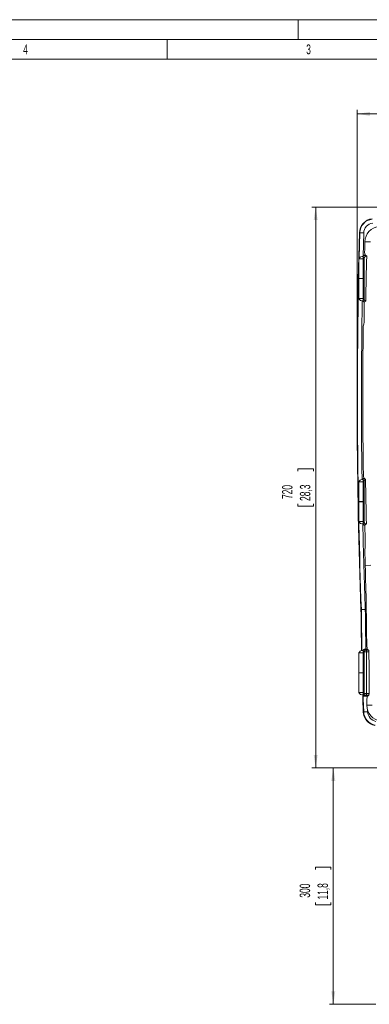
# Model space of a CAD drawing. Header units: millimetres. Extents: x 0 to 594, y 0 to 420.
# Tile 67 of 75: x 331 to 420, y 170 to 420. Entities that reach past the tile are written whole.
import ezdxf

# ---------------------------------------------------------------- set-up
doc = ezdxf.new("R2010")
doc.units = ezdxf.units.MM
doc.styles.add('SLDTEXTSTYLE0', font='TXT', dxfattribs={"width": 0.638186})
doc.styles.add('SLDTEXTSTYLE1', font='TXT', dxfattribs={"width": 0.605})
doc.dimstyles.new('SLDDIMSTYLE0', dxfattribs={"dimtxt": 2.568319, "dimasz": 3.3, "dimexe": 0, "dimexo": 0.0625, "dimgap": 0.64208, "dimtad": 1, "dimdec": 1, "dimlfac": 5, "dimrnd": 1e-09, "dimzin": 12, "dimdsep": 46, "dimtxsty": 'SLDTEXTSTYLE1', "dimsah": 1, "dimcen": 0.09, "dimadec": 0, "dimazin": 3, "dimtfac": 1, "dimtdec": 1, "dimtofl": 0, "dimtmove": 0, "dimatfit": 3, "dimfxl": 0, "dimfrac": 2, "dimtolj": 1, "dimtzin": 12, "dimarcsym": 0})
doc.dimstyles.new('SLDDIMSTYLE1', dxfattribs={"dimtxt": 2.568319, "dimasz": 3.3, "dimexe": 0, "dimexo": 0.0625, "dimgap": 0.64208, "dimtad": 1, "dimdec": 0, "dimlfac": 5, "dimrnd": 1e-09, "dimzin": 12, "dimdsep": 46, "dimtxsty": 'SLDTEXTSTYLE1', "dimsah": 1, "dimcen": 0.09, "dimadec": 0, "dimazin": 3, "dimtfac": 1, "dimtdec": 1, "dimtofl": 0, "dimtmove": 0, "dimatfit": 3, "dimfxl": 0, "dimfrac": 2, "dimtolj": 1, "dimtzin": 12, "dimarcsym": 0})

# ---------------------------------------------------------------- blocks, each defined once
blk = doc.blocks.new('_D')
at = {"color": 7, "linetype": 'Continuous', "lineweight": 0}
for p, q in [((421.62, 230.16), (409.88, 230.16)), ((410.88, 230.16), (410.88, 170.16)), ((406.35, 204.33), (406.35, 204.92)), ((406.35, 204.92), (410.29, 204.92)), ((410.29, 204.92), (410.29, 204.33)), ((406.35, 196), (406.35, 195.41)), ((406.35, 195.41), (410.29, 195.41)), ((410.29, 195.41), (410.29, 196)), ((421.62, 170.16), (409.88, 170.16))]:
    blk.add_line(p, q, dxfattribs=at)
for points in [[(410.88, 230.16), (410.38, 226.86), (411.38, 226.86)], [(410.88, 170.16), (411.38, 173.46), (410.38, 173.46)]]:
    blk.add_solid(points, dxfattribs=at)
at = {"color": 7, "linetype": 'Continuous', "lineweight": 0, "char_height": 2.646, "attachment_point": 1, "rotation": 90, "style": 'SLDTEXTSTYLE1'}
for s, insert in [('300', (402.35, 197.22)), ('11,8', (406.88, 196.73))]:
    blk.add_mtext(s, dxfattribs=dict(at, insert=insert))
blk = doc.blocks.new('_D_2')
at = {"color": 7, "linetype": 'Continuous', "lineweight": 0}
for p, q in [((467.53, 400.63), (466.94, 400.63)), ((466.94, 400.63), (466.94, 396.68)), ((475.86, 400.63), (476.44, 400.63)), ((476.44, 400.63), (476.44, 396.68)), ((416.92, 324.31), (416.92, 397.1)), ((526.47, 396.1), (416.92, 396.1)), ((466.94, 396.68), (467.53, 396.68)), ((476.44, 396.68), (475.86, 396.68)), ((526.47, 346.61), (526.47, 397.1))]:
    blk.add_line(p, q, dxfattribs=at)
for points in [[(416.92, 396.1), (420.22, 395.6), (420.22, 396.6)], [(526.47, 396.1), (523.17, 396.6), (523.17, 395.6)]]:
    blk.add_solid(points, dxfattribs=at)
at = {"color": 7, "linetype": 'Continuous', "lineweight": 0, "char_height": 2.646, "attachment_point": 1, "style": 'SLDTEXTSTYLE1'}
for s, insert in [('548', (468.75, 404.63)), ('21,6', (468.26, 400.1))]:
    blk.add_mtext(s, dxfattribs=dict(at, insert=insert))
blk = doc.blocks.new('_D_5')
at = {"color": 7, "linetype": 'Continuous', "lineweight": 0}
for p, q in [((469.36, 372.46), (405.41, 372.46)), ((406.41, 372.46), (406.41, 230.16)), ((401.87, 305.47), (401.87, 306.06)), ((401.87, 306.06), (405.82, 306.06)), ((405.82, 306.06), (405.82, 305.47)), ((401.87, 297.14), (401.87, 296.56)), ((401.87, 296.56), (405.82, 296.56)), ((405.82, 296.56), (405.82, 297.14)), ((422.28, 230.16), (405.41, 230.16))]:
    blk.add_line(p, q, dxfattribs=at)
for points in [[(406.41, 372.46), (405.91, 369.16), (406.91, 369.16)], [(406.41, 230.16), (406.91, 233.46), (405.91, 233.46)]]:
    blk.add_solid(points, dxfattribs=at)
at = {"color": 7, "linetype": 'Continuous', "lineweight": 0, "char_height": 2.646, "attachment_point": 1, "rotation": 90, "style": 'SLDTEXTSTYLE1'}
for s, insert in [('720', (397.88, 298.37)), ('28,3', (402.41, 297.88))]:
    blk.add_mtext(s, dxfattribs=dict(at, insert=insert))

msp = doc.modelspace()

# ---------------------------------------------------------------- linework, layer by layer
at = {"color": 133, "linetype": 'Continuous', "lineweight": 0}
for p, q in [((594, 420), (0, 420)), ((402, 420), (402, 415)), ((589, 415), (5, 415)), ((368.75, 415), (368.75, 410)), ((368.75, 410), (297, 410)), ((440.5, 410), (368.75, 410))]:
    msp.add_line(p, q, dxfattribs=at)
at = {"color": 8, "linetype": 'Continuous', "lineweight": 15}
for p, q in [((417.426, 359.464), (417.592, 365.919)), ((418.59, 365.891), (418.438, 360.024)), ((419.447, 248.309), (419.455, 248.048)), ((419.567, 244.763), (419.58, 244.408))]:
    msp.add_line(p, q, dxfattribs=at)
at = {"color": 7, "linetype": 'Continuous', "lineweight": 15}
for p, q in [((417.592, 365.919), (417.494, 365.921)), ((417.592, 365.919), (418.59, 365.891)), ((418.882, 363.663), (420.31, 363.626)), ((418.426, 348.765), (418.426, 359.849)), ((418.714, 359.561), (418.426, 359.849)), ((419.112, 359.959), (418.799, 360.273)), ((418.924, 360.309), (418.942, 360.309)), ((418.942, 360.294), (419.336, 359.959)), ((419.336, 359.959), (419.112, 359.959)), ((417.364, 359.309), (417.364, 354.309)), ((417.364, 359.309), (418.426, 359.309)), ((418.714, 359.561), (418.714, 349.058)), ((417.364, 354.309), (418.426, 354.309)), ((417.364, 354.289), (417.364, 349.289)), ((418.426, 354.289), (417.364, 354.289)), ((418.164, 349.289), (417.364, 349.289)), ((418.426, 349.289), (418.164, 349.289)), ((418.714, 349.058), (418.426, 348.765)), ((419.109, 348.659), (418.735, 348.353)), ((417.364, 302.709), (417.364, 297.709)), ((417.364, 302.709), (418.426, 302.709)), ((418.714, 302.965), (418.426, 303.266)), ((418.426, 292.17), (418.426, 303.266)), ((418.689, 303.709), (418.632, 303.709)), ((419.057, 303.359), (418.689, 303.662)), ((418.714, 302.965), (418.714, 292.458)), ((417.364, 297.709), (418.426, 297.709)), ((417.364, 297.689), (417.364, 292.689)), ((418.426, 297.689), (417.364, 297.689)), ((418.164, 292.689), (417.364, 292.689)), ((418.426, 292.689), (418.164, 292.689)), ((418.714, 292.458), (418.426, 292.17)), ((419.112, 292.059), (418.799, 291.746)), ((419.112, 292.059), (419.259, 292.059)), ((420.427, 281.553), (418.977, 281.512)), ((417.987, 270.308), (417.89, 270.306)), ((418.666, 259.609), (418.426, 259.849)), ((418.426, 248.77), (418.426, 259.849)), ((419.064, 260.007), (418.799, 260.273)), ((419.487, 260.309), (418.994, 260.309)), ((419.872, 259.991), (419.264, 259.991)), ((417.364, 259.309), (417.364, 254.309)), ((417.364, 259.309), (418.426, 259.309)), ((418.666, 259.609), (418.666, 249.01)), ((419.264, 259.593), (419.264, 249.026)), ((419.913, 259.593), (419.264, 259.593)), ((417.364, 254.309), (418.426, 254.309)), ((417.364, 254.289), (417.364, 249.289)), ((418.426, 254.289), (417.364, 254.289)), ((418.164, 249.289), (417.364, 249.289)), ((418.426, 249.289), (418.164, 249.289)), ((418.666, 249.01), (418.426, 248.77)), ((419.064, 248.611), (418.799, 248.346)), ((418.994, 248.309), (419.506, 248.309)), ((419.929, 249.026), (419.264, 249.026)), ((419.89, 248.627), (419.264, 248.627)), ((419.368, 246.037), (420.699, 246.028)), ((418.582, 244.372), (418.485, 244.369)), ((418.582, 244.372), (419.58, 244.408))]:
    msp.add_line(p, q, dxfattribs=at)
at = {"color": 7, "linetype": 'Continuous', "lineweight": 15, "flags": 128}
for points in [[(418.815, 361.002), (418.876, 360.614), (418.924, 360.309)], [(418.471, 342.217), (418.582, 342.784), (418.668, 343.231)], [(418.406, 303.274), (418.297, 303.299), (418.164, 303.309)], [(418.632, 303.709), (418.556, 304.097), (418.497, 304.402)], [(418.689, 303.709), (418.689, 303.683), (418.689, 303.662)], [(419.259, 292.059), (419.045, 291.878), (418.877, 291.736)], [(418.979, 286.345), (418.915, 285.937), (418.865, 285.617)], [(419.356, 261.002), (419.429, 260.614), (419.487, 260.309)], [(419.487, 260.309), (419.702, 260.131), (419.872, 259.991)], [(418.338, 248.708), (418.373, 247.61), (418.485, 244.369)], [(419.377, 247.617), (419.449, 248.005), (419.506, 248.309)], [(419.89, 248.627), (419.675, 248.449), (419.506, 248.309)]]:
    msp.add_lwpolyline(points, dxfattribs=at)
at = {"color": 8, "linetype": 'Continuous', "lineweight": 15, "flags": 128}
msp.add_lwpolyline([(418.582, 244.372), (418.47, 247.613), (418.439, 248.603)], dxfattribs=at)
at = {"color": 7, "linetype": 'Continuous', "lineweight": 15}
for centre, radius, start, end in [((421.19, 365.819), 3.697, 96.98266, 178.41053), ((421.19, 365.819), 3.6, 96.98266, 178.41053), ((421.19, 365.819), 2.601, 96.98266, 178.41053), ((422.881, 363.558), 4, 96.77537, 178.49058), ((1917.064, 324.311), 1500.147, 178.41053, 182.063063), ((1912.364, 324.309), 1494, 178.490584, 178.592667), ((418.164, 359.076), 0.833, 90, 163.7398), ((418.164, 359.076), 0.833, 71.37794, 90), ((1912.364, 324.309), 1493.453, 178.63217, 179.065782), ((418.164, 349.523), 0.833, 196.2602, 288.83032), ((1912.364, 324.309), 1494, 179.313233, 180.763475), ((418.164, 302.476), 0.833, 90, 163.7398), ((1912.364, 324.309), 1493.453, 180.803763, 181.237357), ((418.164, 292.923), 0.833, 196.2602, 288.88884), ((1912.364, 324.309), 1494, 181.484058, 181.641538), ((-586.01, 252.711), 1005.4, 0.472517, 1.641538), ((1417.987, 280.268), 1000.147, 180.570682, 181.166818), ((418.164, 259.076), 0.833, 90, 163.7398), ((418.164, 259.076), 0.833, 71.37794, 90), ((-586.01, 252.711), 1005.947, 359.790118, 0.391988), ((418.164, 249.523), 0.833, 196.2602, 288.88884), ((-586.01, 252.711), 1005.4, 359.619667, 359.709689), ((423.367, 246.01), 4, 179.61967, 263.27873), ((422.179, 244.501), 3.697, 182.057, 258.23817), ((422.179, 244.501), 3.6, 182.057, 259.39999), ((422.179, 244.501), 2.601, 182.057, 259.39999)]:
    msp.add_arc(centre, radius, start, end, dxfattribs=at)
at = {"color": 8, "linetype": 'Continuous', "lineweight": 15}
for centre, radius, start, end in [((1917.064, 324.311), 1500.05, 178.762938, 182.063112), ((1917.064, 324.311), 1499.051, 179.068113, 180.802718), ((1917.064, 324.311), 1499.051, 181.231176, 182.063609), ((1417.987, 280.268), 1000.05, 180.570609, 181.166475), ((1417.987, 280.268), 999.051, 180.569863, 181.144683)]:
    msp.add_arc(centre, radius, start, end, dxfattribs=at)
at = {"color": 7, "linetype": 'Continuous', "lineweight": 15}
for centre, major_axis, ratio, start_param, end_param in [((419.115, 359.558), (-0.285, 0.285), 0.9924325, 5.5015852, 7.0647854), ((418.014, 360.327), (1, 0), 0.0874887, 5.6153453, 5.9018565), ((419.115, 292.461), (-0.285, -0.285), 0.9924325, 5.5015852, 7.0647854), ((418.014, 291.692), (1, 0), 0.0874887, 0.528984, 0.6678401), ((418.014, 260.327), (1, 0), 0.0874887, 5.6153453, 6.0818274), ((418.014, 248.292), (1, 0), 0.0874887, 0.2013579, 0.6678401)]:
    msp.add_ellipse(centre, major_axis=major_axis, ratio=ratio, start_param=start_param, end_param=end_param, dxfattribs=at)
for points, knots in [([(418.799, 360.273), (418.754, 360.264), (418.676, 360.248), (418.554, 360.163), (418.469, 360.051), (418.43, 359.938), (418.427, 359.871), (418.426, 359.849)], [0, 0, 0, 0, 0.2881084, 0.499715, 0.7120904, 0.9067005, 1, 1, 1, 1]), ([(418.426, 348.765), (418.43, 348.721), (418.438, 348.633), (418.499, 348.516), (418.585, 348.425), (418.669, 348.374), (418.719, 348.358), (418.735, 348.353)], [0, 0, 0, 0, 0.2149841, 0.4297909, 0.6489099, 0.8796046, 1, 1, 1, 1]), ([(418.735, 348.353), (418.722, 347.401), (418.698, 345.694), (418.677, 343.987), (418.668, 343.231)], [0, 0, 0, 0, 0.55719409, 1, 1, 1, 1]), ([(418.714, 349.058), (418.718, 349.013), (418.727, 348.923), (418.796, 348.804), (418.897, 348.714), (419.008, 348.667), (419.081, 348.661), (419.109, 348.659)], [0, 0, 0, 0, 0.2162518, 0.4325444, 0.6479347, 0.8629428, 1, 1, 1, 1]), ([(418.689, 303.662), (418.652, 303.643), (418.578, 303.604), (418.483, 303.494), (418.433, 303.374), (418.428, 303.297), (418.426, 303.266)], [0, 0, 0, 0, 0.2858761, 0.5730287, 0.8313859, 1, 1, 1, 1]), ([(419.057, 303.359), (419.014, 303.349), (418.926, 303.328), (418.817, 303.244), (418.742, 303.131), (418.716, 303.032), (418.714, 302.976), (418.714, 302.965)], [0, 0, 0, 0, 0.2352227, 0.4704802, 0.7050265, 0.939687, 1, 1, 1, 1]), ([(418.426, 292.17), (418.43, 292.126), (418.438, 292.039), (418.499, 291.922), (418.585, 291.831), (418.693, 291.766), (418.762, 291.753), (418.799, 291.746)], [0, 0, 0, 0, 0.18513663, 0.37012597, 0.55869163, 0.75705175, 1, 1, 1, 1]), ([(418.877, 291.736), (418.89, 291.07), (418.923, 289.272), (418.958, 287.476), (418.979, 286.345)], [0, 0, 0, 0, 0.37054338, 1, 1, 1, 1]), ([(417.987, 270.308), (418.004, 270.309), (418.037, 270.309), (418.225, 270.314), (418.49, 270.32), (418.755, 270.326), (418.923, 270.33), (418.979, 270.331), (418.985, 270.331)], [0, 0, 0, 0, 0.2220632, 0.4441261, 0.6661985, 0.8882892, 0.9884131, 1, 1, 1, 1]), ([(418.799, 260.273), (418.754, 260.264), (418.676, 260.248), (418.554, 260.163), (418.469, 260.051), (418.43, 259.938), (418.427, 259.871), (418.426, 259.849)], [0, 0, 0, 0, 0.2881084, 0.499715, 0.7120904, 0.9067005, 1, 1, 1, 1]), ([(419.264, 259.991), (419.239, 259.992), (419.19, 259.992), (419.125, 259.996), (419.079, 260.001), (419.069, 260.005), (419.064, 260.007)], [0, 0, 0, 0, 0.2444289, 0.5013734, 0.757706, 1, 1, 1, 1]), ([(419.872, 259.991), (419.876, 259.983), (419.886, 259.966), (419.898, 259.887), (419.908, 259.777), (419.912, 259.672), (419.913, 259.61), (419.913, 259.593)], [0, 0, 0, 0, 0.2288508, 0.4577226, 0.6859874, 0.9130349, 1, 1, 1, 1]), ([(419.264, 259.593), (419.191, 259.593), (419.042, 259.594), (418.856, 259.597), (418.744, 259.601), (418.685, 259.605), (418.672, 259.608), (418.666, 259.609)], [0, 0, 0, 0, 0.2439919, 0.5011077, 0.7216438, 0.8536933, 1, 1, 1, 1]), ([(418.426, 248.77), (418.43, 248.726), (418.438, 248.639), (418.499, 248.522), (418.585, 248.431), (418.693, 248.366), (418.762, 248.353), (418.799, 248.346)], [0, 0, 0, 0, 0.18513663, 0.37012597, 0.55869163, 0.75705175, 1, 1, 1, 1]), ([(419.264, 249.026), (419.192, 249.026), (419.046, 249.025), (418.86, 249.022), (418.747, 249.018), (418.685, 249.014), (418.673, 249.011), (418.666, 249.01)], [0, 0, 0, 0, 0.2401321, 0.4923768, 0.7167113, 0.8510906, 1, 1, 1, 1]), ([(419.264, 248.627), (419.24, 248.627), (419.191, 248.627), (419.127, 248.623), (419.079, 248.618), (419.069, 248.614), (419.064, 248.611)], [0, 0, 0, 0, 0.2388145, 0.4926698, 0.7501365, 1, 1, 1, 1]), ([(419.929, 249.026), (419.929, 248.981), (419.928, 248.892), (419.92, 248.772), (419.909, 248.681), (419.898, 248.638), (419.892, 248.63), (419.89, 248.627)], [0, 0, 0, 0, 0.2258338, 0.451646, 0.6780672, 0.9056948, 1, 1, 1, 1])]:
    msp.add_open_spline(points, degree=3, knots=knots, dxfattribs=at)
for points in [[(418.666, 259.609), (418.672, 259.661), (418.685, 259.765), (418.777, 259.896), (418.909, 259.988), (419.013, 260.001), (419.064, 260.007)], [(419.264, 259.593), (419.264, 259.642), (419.264, 259.741), (419.264, 259.869), (419.264, 259.962), (419.264, 259.982), (419.264, 259.991)], [(419.064, 248.611), (419.013, 248.618), (418.909, 248.63), (418.777, 248.723), (418.685, 248.854), (418.672, 248.958), (418.666, 249.01)], [(419.264, 248.627), (419.264, 248.637), (419.264, 248.656), (419.264, 248.75), (419.264, 248.877), (419.264, 248.976), (419.264, 249.026)]]:
    msp.add_open_spline(points, degree=3, dxfattribs=at)

# ---------------------------------------------------------------- texts
at = {"color": 254, "linetype": 'Continuous', "lineweight": 0, "char_height": 2.5, "attachment_point": 2, "style": 'SLDTEXTSTYLE0'}
for s, insert in [('4', (332.857, 413.735)), ('3', (404.607, 413.735))]:
    msp.add_mtext(s, dxfattribs=dict(at, insert=insert))

# ---------------------------------------------------------------- dimensions: what is measured, and where the dimension line sits
at = {"color": 7, "linetype": 'Continuous', "lineweight": 0}
dim = msp.add_linear_dim(base=(416.917, 396.097), p1=(526.465, 346.609), p2=(416.917, 324.311), dimstyle='SLDDIMSTYLE1', dxfattribs=at)
dim.commit()
dim.dimension.update_dxf_attribs({"geometry": '_D_2', "text_midpoint": (471.691, 396.097), "dimtype": 160})
for base, p1, p2, picture, middle in [((406.406, 230.163), (469.364, 372.456), (422.277, 230.163), '_D_5', (406.406, 301.309)), ((410.883, 170.163), (421.625, 230.163), (421.625, 170.163), '_D', (410.883, 200.163))]:
    dim = msp.add_linear_dim(base=base, p1=p1, p2=p2, angle=90, dimstyle='SLDDIMSTYLE0', dxfattribs=at)
    dim.commit()
    dim.dimension.update_dxf_attribs({"geometry": picture, "text_midpoint": middle, "dimtype": 160})

doc.saveas('drawing.dxf')
